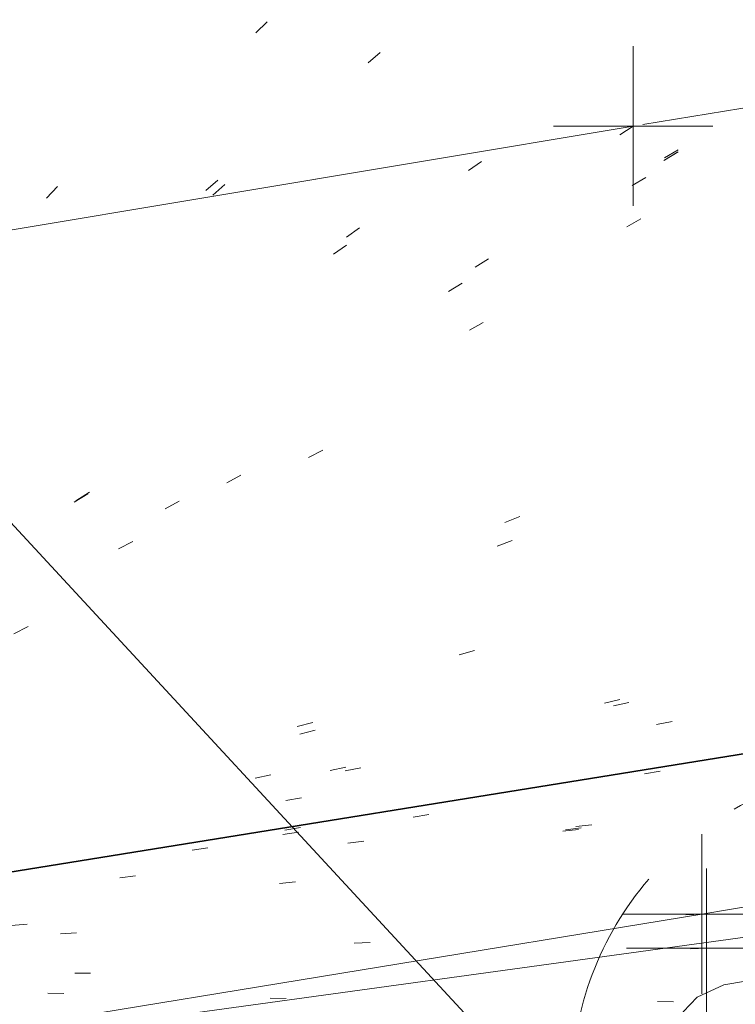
# Model space of a CAD drawing. Extents: x 413123 to 1465301, y 377724 to 504150.
# Tile 215 of 256: x 1463149.14 to 1463153.63, y 433827.96 to 433834.14. Entities that reach past the tile are written whole.
import ezdxf

# ---------------------------------------------------------------- set-up
doc = ezdxf.new("R2010")
doc.units = 0
doc.header["$MEASUREMENT"] = 0
for name, pattern in [('DGN Style 1', [8.732639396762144, 0.01453018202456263, -8.71810921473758]), ('DGN Style 2', [14.530182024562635, 8.71810921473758, -5.812072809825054]), ('DGN Style 3', [20.34225483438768, 14.53018202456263, -5.812072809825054]), ('DGN Style 5', [10.171127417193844, 4.35905460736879, -5.812072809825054]), ('ohcombex', [0])]:
    doc.linetypes.add(name, pattern=pattern)
for name, color, linetype, lineweight in [('DR_X_Cells', 151, 'DGN Style 2', 0), ('DR_X_Text', 7, 'Continuous', 0), ('PV_X_Curb', 120, 'DGN Style 1', 0), ('PV_X_EOP', 7, 'DGN Style 3', 0), ('PV_X_Walk', 120, 'DGN Style 5', 0), ('UT_X_Overhead_Combined', 30, 'ohcombex', 0), ('VG_X_Flower_Bed', 3, 'DGN Style 1', 0)]:
    doc.layers.add(name, color=color, linetype=linetype, lineweight=lineweight)
for name, color, linetype, lineweight, transparency in [('SV_Observation (Construction)', 97, 'DGN Style 1', 0, 0.9), ('SV_Setup (Construction)', 4, 'Continuous', 30, 0.9), ('SV_X_Shot_Marker (Construction)', 40, 'Continuous', 0, 0.5)]:
    doc.layers.add(name, color=color, linetype=linetype, lineweight=lineweight, transparency=transparency)
doc.styles.add('X_Straight-Normal LS 0.50_0', font='calibril.ttf')
doc.dimstyles.new('X_Dec-0  Masked  Straight', dxfattribs={"dimtxt": 0.13999972, "dimasz": 0.13999972, "dimexe": 0.06999986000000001, "dimexo": 0.06999986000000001, "dimgap": 0.06999986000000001, "dimtad": 1, "dimdec": 0, "dimzin": 3, "dimdsep": 46, "dimtxsty": 'X_Straight-Normal LS 0.50_0', "dimcen": 0, "dimclrd": 7, "dimclre": 7, "dimaunit": 1, "dimadec": 4, "dimazin": 2, "dimtfac": 1, "dimtdec": 0, "dimtofl": 0, "dimtmove": 1, "dimatfit": 1, "dimfxl": 1, "dimtolj": 1, "dimtzin": 3, "dimlwd": 0, "dimlwe": 0, "dimarcsym": 0})

# ---------------------------------------------------------------- blocks, each defined once
blk = doc.blocks.new('COUT-X_7')
at = {"layer": 'DR_X_Cells', "color": 133, "linetype": 'Continuous', "lineweight": 0, "flags": 128}
for points in [[(-0.02071958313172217, 0.02424804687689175), (-0.0238738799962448, 0.03118164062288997), (-0.02701841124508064, 0.03496093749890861), (-0.03017270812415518, 0.03748046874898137), (-0.03269223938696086, 0.03874023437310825), (-0.03961606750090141, 0.0400000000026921), (-0.04654966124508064, 0.03999999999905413), (-0.05536802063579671, 0.03748046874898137), (-0.06040708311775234, 0.03370117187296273), (-0.06292661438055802, 0.03054687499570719), (-0.06544614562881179, 0.02614257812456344), (-0.06733091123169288, 0.01920898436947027), (-0.06796567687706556, 0.006611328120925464), (-0.06796567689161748, -0.002832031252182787), (-0.06796567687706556, -0.009130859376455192), (-0.0673309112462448, -0.01480468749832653), (-0.06544614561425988, -0.02488281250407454), (-0.06481137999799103, -0.02676757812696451), (-0.06229184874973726, -0.03118164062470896), (-0.05977231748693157, -0.03432617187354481), (-0.05536802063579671, -0.03748046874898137), (-0.0515887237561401, -0.03874023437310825), (-0.04654966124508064, -0.04000000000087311), (-0.04087583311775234, -0.0400000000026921), (-0.03521177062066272, -0.03936523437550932), (-0.03331723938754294, -0.03874023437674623), (-0.03079770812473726, -0.03748046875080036), (-0.02827817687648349, -0.0349609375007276), (-0.02513364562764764, -0.03180664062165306), (-0.02261411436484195, -0.02802734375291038), (-0.02071958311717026, -0.02488281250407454)], [(0.03029604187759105, 0.03936523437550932), (0.02841127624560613, 0.03874023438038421), (0.02651674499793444, 0.03810546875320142), (0.02337221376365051, 0.03622070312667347), (0.02147768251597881, 0.03496093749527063), (0.01833315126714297, 0.03244140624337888), (0.01581362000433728, 0.02992187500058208), (0.01455385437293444, 0.02866210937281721), (0.01265932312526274, 0.02614257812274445), (0.009514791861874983, 0.01984374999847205), (0.006995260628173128, 0.01354492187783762), (0.00573549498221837, 0.007871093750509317), (0.005100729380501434, -0.0003125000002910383), (0.005735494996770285, -0.009130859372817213), (0.007620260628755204, -0.01542968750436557), (0.009514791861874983, -0.02046875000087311), (0.01077455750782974, -0.02298828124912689), (0.01265932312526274, -0.02614257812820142), (0.01517885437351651, -0.02928710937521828), (0.01707338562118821, -0.03118164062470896), (0.01895815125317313, -0.0330664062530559), (0.02147768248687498, -0.03496093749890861), (0.02463197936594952, -0.03684570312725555), (0.03029604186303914, -0.03936523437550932), (0.0334503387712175, -0.0400000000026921), (0.03974916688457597, -0.04000000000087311), (0.04226869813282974, -0.03936523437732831), (0.0447882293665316, -0.03874023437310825), (0.04793276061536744, -0.03748046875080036), (0.05108705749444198, -0.03558593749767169), (0.05297182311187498, -0.03432617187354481), (0.05486635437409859, -0.03306640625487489), (0.0567511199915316, -0.03118164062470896), (0.05864565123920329, -0.02866210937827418), (0.05990541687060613, -0.02676757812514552), (0.06116518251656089, -0.02488281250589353), (0.0624249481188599, -0.02298828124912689), (0.0643097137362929, -0.01920898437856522), (0.0662042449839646, -0.01480468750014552), (0.06746401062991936, -0.009765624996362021), (0.06808901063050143, -0.005351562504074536), (0.06808901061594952, -0.004726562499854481), (0.06808901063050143, -0.0003124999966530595), (0.06808901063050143, 0.003466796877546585), (0.06746401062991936, 0.008505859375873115), (0.06620424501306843, 0.01354492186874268), (0.06494447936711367, 0.01732421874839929), (0.0630499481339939, 0.02172851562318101), (0.06116518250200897, 0.02550781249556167), (0.05801088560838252, 0.02928710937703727), (0.05549135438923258, 0.03180664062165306), (0.0529718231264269, 0.03432617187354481), (0.05045229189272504, 0.0362207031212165), (0.04667299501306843, 0.03810546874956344), (0.04289369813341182, 0.03936523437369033), (0.0391144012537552, 0.03999999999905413), (0.03471010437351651, 0.0400000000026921), (0.03029604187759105, 0.03936523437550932)]]:
    blk.add_lwpolyline(points, dxfattribs=at)
at = {"layer": 'DR_X_Cells', "color": 133, "linetype": 'Continuous', "lineweight": 0}
for start, end in [(70.05767222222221, 110.1060805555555), (130.0805972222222, 170.0721333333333), (10.01689444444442, 50.03918888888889), (190.0168944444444, 230.0391888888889), (310.0114361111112, 350.0263833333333), (250.0576722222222, 290.0473111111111)]:
    blk.add_arc((-4.639664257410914e-05, -6.4992462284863e-05), 0.09999650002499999, start, end, dxfattribs=at)
at = {"layer": 'DR_X_Cells', "color": 151, "lineweight": 53, "ltscale": 20}
blk.add_point((0, -3.637978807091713e-12), dxfattribs=at)
blk = doc.blocks.new('SVPT_637')
at = {"layer": 'SV_X_Shot_Marker (Construction)', "transparency": 33554495}
for p, q in [((-1.455191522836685e-11, 0.02500000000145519), (-1.455191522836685e-11, -0.02500000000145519)), ((-0.02500000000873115, 0), (0.02499999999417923, 0))]:
    blk.add_line(p, q, dxfattribs=at)
blk.add_point((-1.455191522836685e-11, 0), dxfattribs=at)
blk = doc.blocks.new('SVPT_638')
at = {"layer": 'SV_X_Shot_Marker (Construction)', "transparency": 33554495}
for p, q in [((0, 0.02500000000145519), (0, -0.02499999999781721)), ((-0.02499999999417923, 0), (0.02500000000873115, 0))]:
    blk.add_line(p, q, dxfattribs=at)
blk.add_point((0, 0), dxfattribs=at)
blk = doc.blocks.new('SVPT_639')
at = {"layer": 'SV_X_Shot_Marker (Construction)', "transparency": 33554495}
for p, q in [((0, 0.02500000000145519), (0, -0.02499999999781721)), ((-0.02500000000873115, 3.637978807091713e-12), (0.02499999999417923, 3.637978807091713e-12))]:
    blk.add_line(p, q, dxfattribs=at)
blk.add_point((0, 3.637978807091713e-12), dxfattribs=at)

msp = doc.modelspace()

# ---------------------------------------------------------------- linework, layer by layer
at = {"layer": 'PV_X_Curb'}
for points, knots in [([(1463314.511236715, 433862.7935409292, 576.2731768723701), (1463311.916512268, 433862.3737238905, 576.2588404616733), (1463309.321787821, 433861.9539068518, 576.2445040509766), (1463306.727063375, 433861.5340898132, 576.23016764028), (1463298.588034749, 433860.1907649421, 576.1350595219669), (1463290.449006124, 433858.8474400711, 576.0399514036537), (1463282.309977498, 433857.5041152, 575.9448432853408), (1463274.854199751, 433856.2527501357, 575.837705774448), (1463267.398422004, 433855.0013850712, 575.730568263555), (1463259.942644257, 433853.7500200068, 575.6234307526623), (1463254.028783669, 433852.7578817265, 575.5475593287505), (1463248.114923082, 433851.7657434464, 575.4716879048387), (1463242.201062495, 433850.7736051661, 575.3958164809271), (1463234.595646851, 433849.5086938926, 575.301182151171), (1463226.990231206, 433848.2437826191, 575.2065478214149), (1463219.384815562, 433846.9788713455, 575.1119134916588), (1463212.334486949, 433845.8254340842, 575.062957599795), (1463205.284158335, 433844.6719968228, 575.0140017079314), (1463198.233829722, 433843.5185595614, 574.9650458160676), (1463191.171868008, 433842.3538108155, 574.9213527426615), (1463184.109906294, 433841.1890620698, 574.8776596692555), (1463177.04794458, 433840.024313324, 574.8339665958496), (1463168.901281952, 433838.6812771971, 574.7939759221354), (1463160.754619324, 433837.3382410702, 574.7539852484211), (1463152.607956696, 433835.9952049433, 574.7139945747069), (1463145.06738238, 433834.7417525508, 574.6729457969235), (1463137.526808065, 433833.4883001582, 574.63189701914), (1463129.986233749, 433832.2348477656, 574.5908482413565), (1463128.325677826, 433831.98326179, 574.5715012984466), (1463126.665121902, 433831.7316758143, 574.5521543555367), (1463125.004565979, 433831.4800898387, 574.5328074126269), (1463122.693770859, 433831.1558800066, 574.3932231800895), (1463120.382975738, 433830.8316701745, 574.2536389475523), (1463118.072180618, 433830.5074603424, 574.114054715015), (1463109.924209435, 433829.2244442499, 574.0680877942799), (1463101.776238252, 433827.9414281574, 574.0221208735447), (1463093.628267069, 433826.6584120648, 573.9761539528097), (1463084.909720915, 433825.2712104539, 573.9181648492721), (1463076.19117476, 433823.8840088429, 573.8601757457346), (1463067.472628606, 433822.4968072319, 573.8021866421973), (1463061.601112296, 433821.5273566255, 573.7732777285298), (1463055.729595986, 433820.557906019, 573.7443688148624), (1463049.858079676, 433819.5884554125, 573.715459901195), (1463040.359095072, 433818.084263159, 573.6812508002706), (1463030.860110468, 433816.5800709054, 573.6470416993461), (1463021.361125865, 433815.0758786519, 573.6128325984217), (1463017.91357017, 433814.5442864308, 573.6040237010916), (1463014.466014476, 433814.0126942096, 573.5952148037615), (1463011.018458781, 433813.4811019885, 573.5864059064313), (1463009.398382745, 433813.1886615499, 573.7029997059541), (1463007.778306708, 433812.8962211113, 573.8195935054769), (1463006.158230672, 433812.6037806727, 573.9361873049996), (1462999.187994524, 433811.5342512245, 573.9129472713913), (1462992.217758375, 433810.4647217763, 573.889707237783), (1462985.247522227, 433809.3951923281, 573.8664672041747), (1462977.088573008, 433808.13174005, 573.8413339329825), (1462968.929623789, 433806.8682877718, 573.8162006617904), (1462960.770674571, 433805.6048354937, 573.7910673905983), (1462957.690986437, 433805.0998891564, 573.7928392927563), (1462954.611298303, 433804.5949428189, 573.7946111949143), (1462951.531610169, 433804.0899964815, 573.7963830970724), (1462949.878689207, 433803.8021867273, 573.6484745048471), (1462948.225768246, 433803.514376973, 573.5005659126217), (1462946.572847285, 433803.2265672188, 573.3526573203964), (1462945.283949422, 433802.904114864, 573.3326432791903), (1462943.995051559, 433802.581662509, 573.3126292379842), (1462942.706153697, 433802.2592101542, 573.2926151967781), (1462941.765820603, 433802.0239606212, 573.2780136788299), (1462939.868026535, 433800.8545279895, 573.2242989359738), (1462937.325775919, 433798.1151022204, 573.1339574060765), (1462933.777681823, 433791.8282359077, 574.1380101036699), (1462930.911486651, 433785.5136775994, 574.9313917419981), (1462932.264680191, 433780.8896681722, 573.618306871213), (1462932.372031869, 433780.5228358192, 573.5141370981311), (1462932.479383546, 433780.1560034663, 573.4099673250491), (1462932.586735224, 433779.7891711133, 573.3057975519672)], [0, 0, 0, 0, 0.04166666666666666, 0.04166666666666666, 0.04166666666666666, 0.08333333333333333, 0.08333333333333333, 0.08333333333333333, 0.1249999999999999, 0.1249999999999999, 0.1249999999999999, 0.1666666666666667, 0.1666666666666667, 0.1666666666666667, 0.2083333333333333, 0.2083333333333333, 0.2083333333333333, 0.2499999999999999, 0.2499999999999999, 0.2499999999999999, 0.2916666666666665, 0.2916666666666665, 0.2916666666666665, 0.3333333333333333, 0.3333333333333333, 0.3333333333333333, 0.375, 0.375, 0.375, 0.4166666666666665, 0.4166666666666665, 0.4166666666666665, 0.4583333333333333, 0.4583333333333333, 0.4583333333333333, 0.4999999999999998, 0.4999999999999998, 0.4999999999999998, 0.5416666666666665, 0.5416666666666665, 0.5416666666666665, 0.583333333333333, 0.583333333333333, 0.583333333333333, 0.6249999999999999, 0.6249999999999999, 0.6249999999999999, 0.6666666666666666, 0.6666666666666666, 0.6666666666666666, 0.7083333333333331, 0.7083333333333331, 0.7083333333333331, 0.75, 0.75, 0.75, 0.7916666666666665, 0.7916666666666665, 0.7916666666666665, 0.8333333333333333, 0.8333333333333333, 0.8333333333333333, 0.875, 0.875, 0.875, 0.9166666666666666, 0.9166666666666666, 0.9166666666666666, 0.9213838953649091, 0.9277110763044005, 0.9350727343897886, 0.9583333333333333, 0.9583333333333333, 0.9583333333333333, 1, 1, 1, 1]), ([(1463223.77951594, 433820.5375574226, 574.9454711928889), (1463219.914845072, 433820.9018437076, 574.9321179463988), (1463216.050174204, 433821.2661299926, 574.9187646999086), (1463212.185503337, 433821.6304162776, 574.9054114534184), (1463209.467966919, 433822.5526045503, 574.8052529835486), (1463206.750430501, 433823.4747928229, 574.7050945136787), (1463204.032894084, 433824.3969810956, 574.6049360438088), (1463200.112409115, 433825.815843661, 574.6003935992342), (1463196.191924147, 433827.2347062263, 574.5958511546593), (1463192.271439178, 433828.6535687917, 574.5913087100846), (1463185.268879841, 433829.2124862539, 574.551545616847), (1463172.366064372, 433828.4388584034, 574.5485824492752), (1463154.471036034, 433823.3991677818, 574.4453579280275), (1463141.506915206, 433814.0442414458, 574.9609752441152), (1463137.317890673, 433805.9934145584, 574.8149428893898), (1463136.02963059, 433802.2616396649, 574.7242020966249)], [0, 0, 0, 0, 0.25, 0.25, 0.25, 0.5, 0.5, 0.5, 0.75, 0.75, 0.75, 0.827313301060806, 0.8968530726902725, 0.9575233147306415, 1, 1, 1, 1])]:
    msp.add_open_spline(points, degree=3, knots=knots, dxfattribs=at)
at = {"layer": 'PV_X_EOP'}
msp.add_open_spline([(1463223.591841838, 433819.8685914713, 575.0043748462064), (1463219.688913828, 433820.2799751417, 574.8883733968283), (1463215.78598582, 433820.6913588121, 574.7723719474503), (1463211.88305781, 433821.1027424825, 574.6563704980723), (1463209.248180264, 433821.89673465, 574.6368373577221), (1463206.613302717, 433822.6907268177, 574.617304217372), (1463203.978425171, 433823.4847189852, 574.5977710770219), (1463200.025450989, 433824.9089683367, 574.5903351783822), (1463196.072476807, 433826.3332176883, 574.5828992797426), (1463192.119502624, 433827.7574670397, 574.575463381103), (1463185.208535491, 433828.3701594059, 574.5539947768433), (1463172.470096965, 433827.6891929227, 574.5496537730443), (1463154.828530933, 433822.6772391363, 574.470772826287), (1463142.054457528, 433813.4639233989, 574.742365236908), (1463137.952767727, 433805.5350622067, 574.7380259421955), (1463136.696153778, 433801.8670184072, 574.728499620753)], degree=3, knots=[0, 0, 0, 0, 0.25, 0.25, 0.25, 0.5, 0.5, 0.5, 0.75, 0.75, 0.75, 0.8273887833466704, 0.8970672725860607, 0.9576784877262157, 1, 1, 1, 1], dxfattribs=at)
at = {"layer": 'PV_X_Walk'}
for points in [[(1463306.882021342, 433858.6819445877, 576.3404829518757), (1463283.102221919, 433854.8267180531, 576.0745703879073), (1463260.536621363, 433851.1761581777, 575.7636509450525), (1463242.528453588, 433848.2000979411, 575.5892774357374), (1463219.637190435, 433844.4462585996, 575.212097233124), (1463198.393005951, 433840.9834670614, 574.8543554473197), (1463177.423911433, 433837.4680084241, 574.7915561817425), (1463152.987196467, 433833.468962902, 574.5900094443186), (1463130.894380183, 433829.7818975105, 574.5062900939), (1463125.255533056, 433829.01004032, 574.482168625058), (1463125.02563548, 433831.4832820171, 574.531370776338)], [(1463241.414220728, 433826.9461572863, 575.6322072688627), (1463238.035206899, 433842.5117103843, 575.5957449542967), (1463220.055865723, 433839.6001246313, 575.2905139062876), (1463199.109579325, 433836.0830917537, 574.8813608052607), (1463177.507929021, 433832.568327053, 574.8546721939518), (1463153.417002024, 433828.5287646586, 574.6360591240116), (1463131.462324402, 433824.931755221, 574.5737100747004), (1463126.300018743, 433824.1040193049, 574.5406784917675), (1463119.21126505, 433822.9790726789, 574.3012753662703), (1463119.104271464, 433824.230427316, 574.2774570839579), (1463094.567329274, 433820.3568233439, 574.0702756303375), (1463068.161229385, 433816.1964755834, 573.9720480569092), (1463050.420910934, 433813.3962849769, 573.9203545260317), (1463022.699937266, 433809.1865533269, 573.8101338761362), (1463008.527445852, 433806.8828627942, 574.058430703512), (1462985.992446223, 433803.6108381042, 573.9836235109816), (1462961.514827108, 433800.1480335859, 573.9280307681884), (1462942.207674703, 433797.3051826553, 573.3780917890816), (1462935.365635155, 433794.5761263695, 573.7073992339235)]]:
    msp.add_polyline3d(points, dxfattribs=at)
at = {"layer": 'SV_Observation (Construction)', "transparency": 33554434}
for p, q in [((1463295.129439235, 433919.4348040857, 576.3363966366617), (1463144.659820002, 433828.0796399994, 574.66)), ((1463269.448043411, 433916.1298869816, 576.1753133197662), (1463144.659820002, 433828.0796399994, 574.66)), ((1463302.762601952, 433915.964462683, 576.3541514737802), (1463144.659820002, 433828.0796399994, 574.66)), ((1463244.626720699, 433914.8598487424, 575.5781815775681), (1463144.659820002, 433828.0796399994, 574.66)), ((1463235.274742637, 433914.7701973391, 579.0686915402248), (1463144.659820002, 433828.0796399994, 574.66)), ((1463259.667312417, 433914.1537890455, 575.9871855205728), (1463144.659820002, 433828.0796399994, 574.66)), ((1463247.517285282, 433913.8232986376, 575.7284367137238), (1463144.659820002, 433828.0796399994, 574.66)), ((1463235.968225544, 433911.7320546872, 576.0647563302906), (1463144.659820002, 433828.0796399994, 574.66)), ((1463230.03022058, 433910.4579000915, 575.656624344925), (1463144.659820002, 433828.0796399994, 574.66)), ((1463221.906178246, 433910.1411155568, 575.4088308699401), (1463144.659820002, 433828.0796399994, 574.66)), ((1463297.469434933, 433910.1067523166, 576.3732536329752), (1463144.659820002, 433828.0796399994, 574.66)), ((1463225.955209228, 433909.43006502, 575.2943854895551), (1463144.659820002, 433828.0796399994, 574.66)), ((1463236.327345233, 433908.9909090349, 579.01726338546), (1463144.659820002, 433828.0796399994, 574.66)), ((1463284.991679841, 433908.0613586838, 576.3153496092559), (1463144.659820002, 433828.0796399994, 574.66)), ((1463273.86043932, 433906.5455960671, 576.2394083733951), (1463144.659820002, 433828.0796399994, 574.66)), ((1463273.858446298, 433906.5425022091, 576.2409828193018), (1463144.659820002, 433828.0796399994, 574.66)), ((1463298.248769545, 433905.7736613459, 576.2108981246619), (1463144.659820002, 433828.0796399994, 574.66)), ((1463243.894677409, 433904.157908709, 575.9447355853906), (1463144.659820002, 433828.0796399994, 574.66)), ((1463282.117664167, 433903.0874303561, 576.2031548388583), (1463144.659820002, 433828.0796399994, 574.66)), ((1463299.098554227, 433902.9127476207, 576.3475334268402), (1463144.659820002, 433828.0796399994, 574.66)), ((1463233.808379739, 433902.8353299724, 575.8794903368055), (1463144.659820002, 433828.0796399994, 574.66)), ((1463249.428611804, 433902.3977339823, 576.0750679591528), (1463144.659820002, 433828.0796399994, 574.66)), ((1463249.42312234, 433902.376471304, 576.0772585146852), (1463144.659820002, 433828.0796399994, 574.66)), ((1463223.004458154, 433902.3557080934, 575.8915577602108), (1463144.659820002, 433828.0796399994, 574.66)), ((1463502.074702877, 433902.1392817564, 578.6952395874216), (1463144.659820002, 433828.0796399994, 574.66)), ((1463274.997958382, 433901.4436533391, 576.0112326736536), (1463144.659820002, 433828.0796399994, 574.66)), ((1463298.806414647, 433900.9346161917, 576.1240873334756), (1463144.659820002, 433828.0796399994, 574.66)), ((1463298.893079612, 433900.4229733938, 575.6579951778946), (1463144.659820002, 433828.0796399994, 574.66)), ((1463214.293856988, 433899.7717496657, 575.5061976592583), (1463144.659820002, 433828.0796399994, 574.66)), ((1463273.541097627, 433899.5157094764, 575.7936506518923), (1463144.659820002, 433828.0796399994, 574.66)), ((1463228.311736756, 433898.8748100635, 575.7724009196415), (1463144.659820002, 433828.0796399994, 574.66)), ((1463203.633976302, 433898.704186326, 575.5191733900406), (1463144.659820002, 433828.0796399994, 574.66)), ((1463280.255887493, 433897.8527235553, 575.9562871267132), (1463144.659820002, 433828.0796399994, 574.66)), ((1463280.242339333, 433897.8098553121, 575.9538408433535), (1463144.659820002, 433828.0796399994, 574.66)), ((1463249.823245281, 433897.4795890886, 575.7707122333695), (1463144.659820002, 433828.0796399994, 574.66)), ((1463280.282144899, 433897.2802632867, 575.5374798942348), (1463144.659820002, 433828.0796399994, 574.66)), ((1463275.897839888, 433897.1405622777, 575.5093491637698), (1463144.659820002, 433828.0796399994, 574.66)), ((1463283.460418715, 433896.9998969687, 575.4472918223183), (1463144.659820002, 433828.0796399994, 574.66)), ((1463223.576225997, 433896.8040633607, 575.6692175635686), (1463144.659820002, 433828.0796399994, 574.66)), ((1463252.124466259, 433896.1047960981, 575.6119861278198), (1463144.659820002, 433828.0796399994, 574.66)), ((1463205.603570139, 433895.0290369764, 575.4907664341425), (1463144.659820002, 433828.0796399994, 574.66)), ((1463229.002069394, 433893.9887801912, 575.5148933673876), (1463144.659820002, 433828.0796399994, 574.66)), ((1463238.698995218, 433893.9652697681, 575.415297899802), (1463144.659820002, 433828.0796399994, 574.66)), ((1463251.184438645, 433892.9346493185, 575.3105536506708), (1463144.659820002, 433828.0796399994, 574.66)), ((1463249.763566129, 433892.6317959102, 575.6520305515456), (1463144.659820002, 433828.0796399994, 574.66)), ((1463251.245987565, 433892.3257964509, 575.2428818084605), (1463144.659820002, 433828.0796399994, 574.66)), ((1463246.614216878, 433892.2071305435, 575.6547609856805), (1463144.659820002, 433828.0796399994, 574.66)), ((1463246.621812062, 433892.1698371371, 575.6548089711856), (1463144.659820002, 433828.0796399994, 574.66)), ((1463206.758466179, 433890.2933033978, 575.3268105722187), (1463144.659820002, 433828.0796399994, 574.66)), ((1463230.036552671, 433889.4431318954, 575.4690265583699), (1463144.659820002, 433828.0796399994, 574.66)), ((1463230.233838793, 433888.9433515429, 574.987046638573), (1463144.659820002, 433828.0796399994, 574.66)), ((1463202.907526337, 433887.9012096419, 575.2573660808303), (1463144.659820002, 433828.0796399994, 574.66)), ((1463191.189133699, 433887.6549204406, 575.1402831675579), (1463144.659820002, 433828.0796399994, 574.66)), ((1463207.101002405, 433885.693566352, 575.2328542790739), (1463144.659820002, 433828.0796399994, 574.66)), ((1463207.152495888, 433885.1305326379, 574.7647110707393), (1463144.659820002, 433828.0796399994, 574.66)), ((1463191.968626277, 433883.1920684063, 575.0969137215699), (1463144.659820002, 433828.0796399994, 574.66)), ((1463192.228368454, 433882.6025285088, 574.6292710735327), (1463144.659820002, 433828.0796399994, 574.66)), ((1463144.669687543, 433828.0812299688, 574.6677716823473), (1463476.48249, 433881.5466500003, 578.84)), ((1463318.454661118, 433862.4564965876, 576.2761098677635), (1463144.659820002, 433828.0796399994, 574.66)), ((1463306.528500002, 433862.0422230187, 575.6981146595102), (1463144.659820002, 433828.0796399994, 574.66)), ((1463306.727063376, 433861.5340898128, 576.2301676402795), (1463144.659820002, 433828.0796399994, 574.66)), ((1463306.882021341, 433858.681944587, 576.3404829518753), (1463144.659820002, 433828.0796399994, 574.66)), ((1463282.153028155, 433857.9884753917, 575.4168046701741), (1463144.659820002, 433828.0796399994, 574.66)), ((1463282.309977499, 433857.5041152, 575.944843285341), (1463144.659820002, 433828.0796399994, 574.66)), ((1463283.102221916, 433854.8267180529, 576.0745703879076), (1463144.659820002, 433828.0796399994, 574.66)), ((1463260.003004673, 433854.330671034, 575.1261898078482), (1463144.659820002, 433828.0796399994, 574.66)), ((1463307.662451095, 433853.9706411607, 576.5027024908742), (1463144.659820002, 433828.0796399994, 574.66)), ((1463259.942644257, 433853.7500200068, 575.6234307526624), (1463144.659820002, 433828.0796399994, 574.66)), ((1463249.551739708, 433852.6844827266, 574.8327302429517), (1463144.659820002, 433828.0796399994, 574.66)), ((1463242.198178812, 433851.3329242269, 574.8367380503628), (1463144.659820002, 433828.0796399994, 574.66)), ((1463260.536621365, 433851.1761581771, 575.7636509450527), (1463144.659820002, 433828.0796399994, 574.66)), ((1463242.201062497, 433850.7736051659, 575.395816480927), (1463144.659820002, 433828.0796399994, 574.66)), ((1463283.802823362, 433850.0917979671, 576.1726392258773), (1463144.659820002, 433828.0796399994, 574.66)), ((1463242.528453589, 433848.2000979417, 575.5892774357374), (1463144.659820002, 433828.0796399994, 574.66)), ((1463219.234267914, 433847.5525309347, 574.6268863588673), (1463144.659820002, 433828.0796399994, 574.66)), ((1463219.384815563, 433846.9788713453, 575.1119134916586), (1463144.659820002, 433828.0796399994, 574.66)), ((1463261.56831685, 433846.3695100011, 575.886558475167), (1463144.659820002, 433828.0796399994, 574.66)), ((1463219.637190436, 433844.4462586, 575.2120972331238), (1463144.659820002, 433828.0796399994, 574.66)), ((1463198.208790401, 433844.1185793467, 574.4148927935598), (1463144.659820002, 433828.0796399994, 574.66)), ((1463244.942282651, 433843.6388745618, 575.663937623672), (1463144.659820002, 433828.0796399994, 574.66)), ((1463198.23382972, 433843.5185595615, 574.9650458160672), (1463144.659820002, 433828.0796399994, 574.66)), ((1463242.892394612, 433843.2042218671, 575.678805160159), (1463144.659820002, 433828.0796399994, 574.66)), ((1463238.0352069, 433842.5117103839, 575.5957449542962), (1463144.659820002, 433828.0796399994, 574.66)), ((1463230.165181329, 433841.0944744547, 575.3211021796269), (1463144.659820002, 433828.0796399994, 574.66)), ((1463230.165181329, 433841.0944744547, 575.3211021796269), (1463144.659820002, 433828.0796399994, 574.66)), ((1463198.393005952, 433840.9834670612, 574.854355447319), (1463144.659820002, 433828.0796399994, 574.66)), ((1463176.953751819, 433840.5490204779, 574.3021606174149), (1463144.659820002, 433828.0796399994, 574.66)), ((1463237.284647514, 433840.3452565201, 575.6020401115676), (1463144.659820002, 433828.0796399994, 574.66)), ((1463177.047944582, 433840.0243133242, 574.8339665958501), (1463144.659820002, 433828.0796399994, 574.66)), ((1463233.492114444, 433839.8456634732, 575.324374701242), (1463144.659820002, 433828.0796399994, 574.66)), ((1463220.055865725, 433839.6001246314, 575.2905139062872), (1463144.659820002, 433828.0796399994, 574.66)), ((1463177.423911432, 433837.4680084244, 574.7915561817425), (1463144.659820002, 433828.0796399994, 574.66)), ((1463160.681174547, 433837.2781169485, 574.6714123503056), (1463144.659820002, 433828.0796399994, 574.66)), ((1463229.800072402, 433836.9998917, 575.2435603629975), (1463144.659820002, 433828.0796399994, 574.66)), ((1463213.976647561, 433836.7525661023, 575.0503242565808), (1463144.659820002, 433828.0796399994, 574.66)), ((1463213.921041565, 433836.647558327, 574.9556829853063), (1463144.659820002, 433828.0796399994, 574.66)), ((1463213.911835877, 433836.5782994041, 574.9767528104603), (1463144.659820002, 433828.0796399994, 574.66)), ((1463224.117768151, 433836.5355871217, 575.0366317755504), (1463144.659820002, 433828.0796399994, 574.66)), ((1463152.427635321, 433836.4912401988, 574.2235830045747), (1463144.659820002, 433828.0796399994, 574.66)), ((1463199.109579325, 433836.083091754, 574.8813608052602), (1463144.659820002, 433828.0796399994, 574.66)), ((1463217.9093374, 433836.0024700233, 574.8318158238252), (1463144.659820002, 433828.0796399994, 574.66)), ((1463152.607956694, 433835.9952049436, 574.7139945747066), (1463144.659820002, 433828.0796399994, 574.66)), ((1463228.264391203, 433835.197577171, 575.053883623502), (1463144.659820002, 433828.0796399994, 574.66)), ((1463152.987196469, 433833.4689629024, 574.5900094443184), (1463144.659820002, 433828.0796399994, 574.66)), ((1463207.580335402, 433833.2764933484, 574.7468736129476), (1463144.659820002, 433828.0796399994, 574.66)), ((1463219.87523644, 433833.2482190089, 575.4415399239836), (1463144.659820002, 433828.0796399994, 574.66)), ((1463177.507929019, 433832.568327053, 574.854672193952), (1463144.659820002, 433828.0796399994, 574.66)), ((1463199.80714305, 433831.2636457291, 574.7176157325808), (1463144.659820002, 433828.0796399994, 574.66)), ((1463218.634215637, 433831.1473750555, 575.2819858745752), (1463144.659820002, 433828.0796399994, 574.66)), ((1463213.013414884, 433830.85847868, 575.3197091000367), (1463144.659820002, 433828.0796399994, 574.66)), ((1463163.703281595, 433830.6558198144, 574.7863588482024), (1463144.659820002, 433828.0796399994, 574.66)), ((1463211.304199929, 433829.1550716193, 575.3878252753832), (1463144.659820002, 433828.0796399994, 574.66)), ((1463192.271439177, 433828.6535687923, 574.5913087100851), (1463144.659820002, 433828.0796399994, 574.66)), ((1463153.417002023, 433828.5287646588, 574.636059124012), (1463144.659820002, 433828.0796399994, 574.66)), ((1463153.445523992, 433828.3138779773, 574.3205135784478), (1463144.659820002, 433828.0796399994, 574.66)), ((1463164.26164793, 433828.20383131, 574.6572656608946), (1463144.659820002, 433828.0796399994, 574.66)), ((1463246.411333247, 433827.0495231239, 575.5990543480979), (1463144.659820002, 433828.0796399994, 574.66)), ((1463241.414220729, 433826.9461572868, 575.6322072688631), (1463144.659820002, 433828.0796399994, 574.66)), ((1463230.167850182, 433826.9596782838, 575.0355259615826), (1463144.659820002, 433828.0796399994, 574.66)), ((1463217.611877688, 433826.5552967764, 574.9454530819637), (1463144.659820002, 433828.0796399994, 574.66)), ((1463192.119502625, 433827.7574670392, 574.575463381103), (1463144.659820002, 433828.0796399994, 574.66)), ((1463171.749438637, 433827.6238642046, 574.529000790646), (1463144.659820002, 433828.0796399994, 574.66))]:
    msp.add_line(p, q, dxfattribs=at)
at = {"layer": 'SV_Setup (Construction)', "transparency": 33554434}
for p, q in [((1463144.659820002, 433828.0796399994, 574.66), (1463476.48249, 433881.5466500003, 578.84)), ((1463476.48249, 433881.5466500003, 578.84), (1463144.659820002, 433828.0796399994, 574.66)), ((1463476.48249, 433881.5466500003, 578.84), (1463144.659820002, 433828.0796399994, 574.66))]:
    msp.add_line(p, q, dxfattribs=at)
at = {"layer": 'UT_X_Overhead_Combined'}
msp.add_polyline3d([(1462695.01884199, 433769.005482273, 574.7470220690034), (1462799.899300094, 433775.03074462, 578.0961439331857), (1462943.962286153, 433795.5077721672, 583.0804145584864), (1463122.565346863, 433824.1131748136, 574.438219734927), (1463213.921041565, 433836.6475583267, 574.9556829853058), (1463318.454661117, 433862.4564965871, 576.276109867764)], dxfattribs=at)
at = {"layer": 'VG_X_Flower_Bed', "extrusion": (-0.006395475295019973, 0.03211563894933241, 0.9994636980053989), "elevation": 5149.124285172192, "flags": 128}
msp.add_lwpolyline([(-1519705.557327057, -139614.2958973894), (-1519705.557327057, -139620.3655035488)], dxfattribs=at)

# ---------------------------------------------------------------- block references
at = {"layer": 'DR_X_Cells', "color": 133, "linetype": 'Continuous', "lineweight": 0, "xscale": 20, "yscale": 20, "zscale": 20, "rotation": 9.251083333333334}
msp.add_blockref('COUT-X_7', (1463154.601880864, 433827.4454117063, 574.5667498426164), dxfattribs=at)
at = {"layer": 'SV_X_Shot_Marker (Construction)', "transparency": 33554495, "xscale": 20, "yscale": 20, "zscale": 20}
for name, p in [('SVPT_639', (1463152.987196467, 433833.468962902, 574.5900094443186)), ('SVPT_638', (1463153.417002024, 433828.5287646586, 574.6360591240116)), ('SVPT_637', (1463153.445523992, 433828.3138779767, 574.3205135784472))]:
    msp.add_blockref(name, p, dxfattribs=at)

# ---------------------------------------------------------------- leaders
at = {"layer": 'DR_X_Text', "color": 7, "linetype": 'Continuous', "lineweight": 0, "annotation_type": 0, "has_hookline": 1, "hookline_direction": 0, "text_width": 25.84394833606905}
msp.add_leader([(1463146.868006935, 433833.3778822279), (1463161.277883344, 433817.8066093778), (1463161.417883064, 433817.8066093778)], dimstyle='X_Dec-0  Masked  Straight', override={"dimscale": 0, "dimtxt": 0.13999972, "dimasz": 0.13999972, "dimtad": 0}, dxfattribs=at)

doc.saveas('drawing.dxf')
